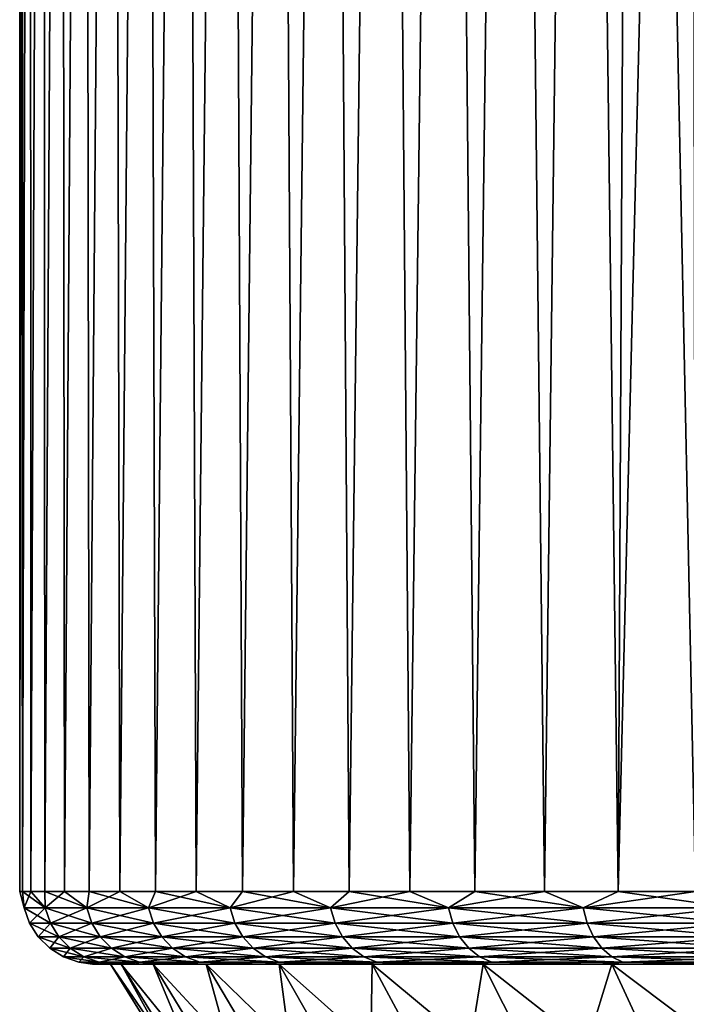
# Model space of a CAD drawing. Header units: metres. Extents: x -90 to 304, y -90 to 74.
# Tile 60 of 256: x -22.5 to -15.16, y -55.94 to -45.09. Entities that reach past the tile are written whole.
import ezdxf

# ---------------------------------------------------------------- set-up
doc = ezdxf.new("R2010")
doc.units = ezdxf.units.M
doc.layers.add('solid_21662050_350', color=7, linetype='CONTINUOUS')

msp = doc.modelspace()

# ---------------------------------------------------------------- linework, layer by layer
at = {"layer": 'solid_21662050_350'}
for points in [[(-15.909903, -54.700001, -15.909903), (-15.742629, -21.967022, -16.075436), (-15.107618, -21.863979, -16.673628)], [(-15.055439, -54.700001, -16.720758), (-15.909903, -54.700001, -15.909903), (-15.107618, -21.863979, -16.673628)], [(-15.055439, -54.700001, 16.720758), (-15.10769, -21.864016, 16.673563), (-15.743081, -21.967056, 16.074993)], [(-22.5, -54.700001), (-22.5, -22), (-22.471169, -22, -1.138692)], [(-22.469164, -54.700001, -1.177559), (-22.5, -54.700001), (-22.471169, -22, -1.138692)], [(-22.469164, -54.700001, 1.177559), (-22.471169, -22, 1.138692), (-22.5, -22)], [(-22.5, -54.700001), (-22.469164, -54.700001, 1.177559), (-22.5, -22)], [(-22.469164, -54.700001, -1.177559), (-22.471169, -22, -1.138692), (-22.384745, -22, -2.274466)], [(-22.469164, -54.700001, 1.177559), (-22.384745, -22, 2.274466), (-22.471169, -22, 1.138692)], [(-22.376743, -54.700001, -2.35189), (-22.469164, -54.700001, -1.177559), (-22.384745, -22, -2.274466)], [(-22.469164, -54.700001, 1.177559), (-22.376743, -54.700001, 2.35189), (-22.384745, -22, 2.274466)], [(-22.376743, -54.700001, -2.35189), (-22.384745, -22, -2.274466), (-22.240953, -22, -3.404411)], [(-22.376743, -54.700001, 2.35189), (-22.240953, -22, 3.404411), (-22.384745, -22, 2.274466)], [(-22.222988, -54.700001, -3.519775), (-22.376743, -54.700001, -2.35189), (-22.240953, -22, -3.404411)], [(-22.376743, -54.700001, 2.35189), (-22.222988, -54.700001, 3.519775), (-22.240953, -22, 3.404411)], [(-22.222988, -54.700001, -3.519775), (-22.240953, -22, -3.404411), (-22.040161, -22, -4.525631)], [(-22.222988, -54.700001, 3.519775), (-22.040161, -22, 4.525631), (-22.240953, -22, 3.404411)], [(-22.008322, -54.700001, -4.678013), (-22.222988, -54.700001, -3.519775), (-22.040161, -22, -4.525631)], [(-22.222988, -54.700001, 3.519775), (-22.008322, -54.700001, 4.678013), (-22.040161, -22, 4.525631)], [(-22.008322, -54.700001, -4.678013), (-22.040161, -22, -4.525631), (-21.782881, -22, -5.635252)], [(-22.008322, -54.700001, 4.678013), (-21.782881, -22, 5.635252), (-22.040161, -22, 4.525631)], [(-21.733332, -54.700001, -5.823429), (-22.008322, -54.700001, -4.678013), (-21.782881, -22, -5.635252)], [(-22.008322, -54.700001, 4.678013), (-21.733332, -54.700001, 5.823429), (-21.782881, -22, 5.635252)], [(-21.733332, -54.700001, -5.823429), (-21.782881, -22, -5.635252), (-21.469776, -22, -6.730431)], [(-21.733332, -54.700001, 5.823429), (-21.469776, -22, 6.730431), (-21.782881, -22, 5.635252)], [(-21.398771, -54.700001, -6.952882), (-21.733332, -54.700001, -5.823429), (-21.469776, -22, -6.730431)], [(-21.733332, -54.700001, 5.823429), (-21.398771, -54.700001, 6.952882), (-21.469776, -22, 6.730431)], [(-21.398771, -54.700001, -6.952882), (-21.469776, -22, -6.730431), (-21.101646, -22, -7.808361)], [(-21.398771, -54.700001, 6.952882), (-21.101646, -22, 7.808361), (-21.469776, -22, 6.730431)], [(-21.00556, -54.700001, -8.063279), (-21.398771, -54.700001, -6.952882), (-21.101646, -22, -7.808361)], [(-21.398771, -54.700001, 6.952882), (-21.00556, -54.700001, 8.063279), (-21.101646, -22, 7.808361)], [(-21.00556, -54.700001, -8.063279), (-21.101646, -22, -7.808361), (-20.679438, -22, -8.866279)], [(-21.00556, -54.700001, 8.063279), (-20.679438, -22, 8.866279), (-21.101646, -22, 7.808361)], [(-20.554773, -54.700001, -9.151574), (-21.00556, -54.700001, -8.063279), (-20.679438, -22, -8.866279)], [(-21.00556, -54.700001, 8.063279), (-20.554773, -54.700001, 9.151574), (-20.679438, -22, 8.866279)], [(-20.554773, -54.700001, -9.151574), (-20.679438, -22, -8.866279), (-20.204227, -22, -9.901473)], [(-20.554773, -54.700001, 9.151574), (-20.204227, -22, 9.901473), (-20.679438, -22, 8.866279)], [(-20.047647, -54.700001, -10.214787), (-20.554773, -54.700001, -9.151574), (-20.204227, -22, -9.901473)], [(-20.554773, -54.700001, 9.151574), (-20.047647, -54.700001, 10.214787), (-20.204227, -22, 9.901473)], [(-20.047647, -54.700001, -10.214787), (-20.204227, -22, -9.901473), (-19.677238, -22, -10.911291)], [(-20.047647, -54.700001, 10.214787), (-19.677238, -22, 10.911291), (-20.204227, -22, 9.901473)], [(-19.485571, -54.700001, -11.25), (-20.047647, -54.700001, -10.214787), (-19.677238, -22, -10.911291)], [(-20.047647, -54.700001, 10.214787), (-19.485571, -54.700001, 11.25), (-19.677238, -22, 10.911291)], [(-19.485571, -54.700001, -11.25), (-19.677238, -22, -10.911291), (-19.099819, -22, -11.893146)], [(-19.485571, -54.700001, 11.25), (-19.099819, -22, 11.893146), (-19.677238, -22, 10.911291)], [(-18.870089, -54.700001, -12.254378), (-19.485571, -54.700001, -11.25), (-19.099819, -22, -11.893146)], [(-19.485571, -54.700001, 11.25), (-18.870089, -54.700001, 12.254378), (-19.099819, -22, 11.893146)], [(-18.870089, -54.700001, -12.254378), (-19.099819, -22, -11.893146), (-18.47345, -22, -12.84452)], [(-18.870089, -54.700001, 12.254378), (-18.47345, -22, 12.84452), (-19.099819, -22, 11.893146)], [(-18.202883, -54.700001, -13.225168), (-18.870089, -54.700001, -12.254378), (-18.47345, -22, -12.84452)], [(-18.870089, -54.700001, 12.254378), (-18.202883, -54.700001, 13.225168), (-18.47345, -22, 12.84452)], [(-18.202883, -54.700001, -13.225168), (-18.47345, -22, -12.84452), (-17.799734, -22, -13.762975)], [(-18.202883, -54.700001, 13.225168), (-17.799734, -22, 13.762975), (-18.47345, -22, 12.84452)], [(-17.485785, -54.700001, -14.159709), (-18.202883, -54.700001, -13.225168), (-17.799734, -22, -13.762975)], [(-18.202883, -54.700001, 13.225168), (-17.485785, -54.700001, 14.159709), (-17.799734, -22, 13.762975)], [(-17.485785, -54.700001, -14.159709), (-17.799734, -22, -13.762975), (-17.0804, -22, -14.646157)], [(-17.485785, -54.700001, 14.159709), (-17.0804, -22, 14.646157), (-17.799734, -22, 13.762975)], [(-16.720758, -54.700001, -15.055439), (-17.485785, -54.700001, -14.159709), (-17.0804, -22, -14.646157)], [(-17.485785, -54.700001, 14.159709), (-16.720758, -54.700001, 15.055439), (-17.0804, -22, 14.646157)], [(-16.720758, -54.700001, -15.055439), (-17.0804, -22, -14.646157), (-16.317293, -22, -15.491803)], [(-16.720758, -54.700001, 15.055439), (-16.317293, -22, 15.491803), (-17.0804, -22, 14.646157)], [(-15.909903, -54.700001, -15.909903), (-16.720758, -54.700001, -15.055439), (-16.317293, -22, -15.491803)], [(-16.720758, -54.700001, 15.055439), (-15.909903, -54.700001, 15.909903), (-16.317293, -22, 15.491803)], [(-15.909903, -54.700001, -15.909903), (-16.317293, -22, -15.491803), (-15.742629, -21.967022, -16.075436)], [(-15.909903, -54.700001, 15.909903), (-15.743081, -21.967056, 16.074993), (-16.317293, -22, 15.491803)], [(-15.909903, -54.700001, 15.909903), (-15.055439, -54.700001, 16.720758), (-15.743081, -21.967056, 16.074993)], [(-22.45109, -54.878017, 1.13859), (-22.469164, -54.700001, 1.177559), (-22.5, -54.700001)], [(-22.45109, -54.878017, -1.13859), (-22.5, -54.700001), (-22.469164, -54.700001, -1.177559)], [(-22.45109, -54.878017, -1.13859), (-22.45109, -54.878017, 1.13859), (-22.5, -54.700001)], [(-22.220711, -54.878017, 3.404088), (-22.376743, -54.700001, 2.35189), (-22.469164, -54.700001, 1.177559)], [(-22.45109, -54.878017, 1.13859), (-22.220711, -54.878017, 3.404088), (-22.469164, -54.700001, 1.177559)], [(-22.45109, -54.878017, -1.13859), (-22.469164, -54.700001, -1.177559), (-22.376743, -54.700001, -2.35189)], [(-22.220711, -54.878017, -3.404088), (-22.45109, -54.878017, -1.13859), (-22.376743, -54.700001, -2.35189)], [(-22.220711, -54.878017, 3.404088), (-22.222988, -54.700001, 3.519775), (-22.376743, -54.700001, 2.35189)], [(-22.220711, -54.878017, -3.404088), (-22.376743, -54.700001, -2.35189), (-22.222988, -54.700001, -3.519775)], [(-21.762318, -54.878017, 5.634655), (-22.008322, -54.700001, 4.678013), (-22.222988, -54.700001, 3.519775)], [(-22.220711, -54.878017, 3.404088), (-21.762318, -54.878017, 5.634655), (-22.222988, -54.700001, 3.519775)], [(-22.220711, -54.878017, -3.404088), (-22.222988, -54.700001, -3.519775), (-22.008322, -54.700001, -4.678013)], [(-21.762318, -54.878017, -5.634655), (-22.220711, -54.878017, -3.404088), (-22.008322, -54.700001, -4.678013)], [(-21.762318, -54.878017, 5.634655), (-21.733332, -54.700001, 5.823429), (-22.008322, -54.700001, 4.678013)], [(-21.762318, -54.878017, -5.634655), (-22.008322, -54.700001, -4.678013), (-21.733332, -54.700001, -5.823429)], [(-21.762318, -54.878017, 5.634655), (-21.080614, -54.878017, 7.807402), (-21.733332, -54.700001, 5.823429)], [(-21.762318, -54.878017, -5.634655), (-21.733332, -54.700001, -5.823429), (-21.398771, -54.700001, -6.952882)], [(-21.080614, -54.878017, -7.807402), (-21.762318, -54.878017, -5.634655), (-21.398771, -54.700001, -6.952882)], [(-21.080614, -54.878017, 7.807402), (-21.398771, -54.700001, 6.952882), (-21.733332, -54.700001, 5.823429)], [(-21.080614, -54.878017, 7.807402), (-21.00556, -54.700001, 8.063279), (-21.398771, -54.700001, 6.952882)], [(-21.080614, -54.878017, -7.807402), (-21.398771, -54.700001, -6.952882), (-21.00556, -54.700001, -8.063279)], [(-21.080614, -54.878017, 7.807402), (-20.182594, -54.878017, 9.900035), (-21.00556, -54.700001, 8.063279)], [(-21.080614, -54.878017, -7.807402), (-21.00556, -54.700001, -8.063279), (-20.554773, -54.700001, -9.151574)], [(-20.182594, -54.878017, -9.900035), (-21.080614, -54.878017, -7.807402), (-20.554773, -54.700001, -9.151574)], [(-20.182594, -54.878017, 9.900035), (-20.554773, -54.700001, 9.151574), (-21.00556, -54.700001, 8.063279)], [(-20.182594, -54.878017, 9.900035), (-20.047647, -54.700001, 10.214787), (-20.554773, -54.700001, 9.151574)], [(-20.182594, -54.878017, -9.900035), (-20.554773, -54.700001, -9.151574), (-20.047647, -54.700001, -10.214787)], [(-20.182594, -54.878017, 9.900035), (-19.077475, -54.878017, 11.891081), (-20.047647, -54.700001, 10.214787)], [(-20.182594, -54.878017, -9.900035), (-20.047647, -54.700001, -10.214787), (-19.485571, -54.700001, -11.25)], [(-19.077475, -54.878017, -11.891081), (-20.182594, -54.878017, -9.900035), (-19.485571, -54.700001, -11.25)], [(-19.077475, -54.878017, 11.891081), (-19.485571, -54.700001, 11.25), (-20.047647, -54.700001, 10.214787)], [(-19.077475, -54.878017, 11.891081), (-18.870089, -54.700001, 12.254378), (-19.485571, -54.700001, 11.25)], [(-19.077475, -54.878017, -11.891081), (-19.485571, -54.700001, -11.25), (-18.870089, -54.700001, -12.254378)], [(-19.077475, -54.878017, 11.891081), (-17.776592, -54.878017, 13.760107), (-18.870089, -54.700001, 12.254378)], [(-19.077475, -54.878017, -11.891081), (-18.870089, -54.700001, -12.254378), (-18.202883, -54.700001, -13.225168)], [(-17.776592, -54.878017, -13.760107), (-19.077475, -54.878017, -11.891081), (-18.202883, -54.700001, -13.225168)], [(-17.776592, -54.878017, 13.760107), (-18.202883, -54.700001, 13.225168), (-18.870089, -54.700001, 12.254378)], [(-17.776592, -54.878017, 13.760107), (-17.485785, -54.700001, 14.159709), (-18.202883, -54.700001, 13.225168)], [(-17.776592, -54.878017, -13.760107), (-18.202883, -54.700001, -13.225168), (-17.485785, -54.700001, -14.159709)], [(-17.776592, -54.878017, 13.760107), (-16.293301, -54.878017, 15.487937), (-17.485785, -54.700001, 14.159709)], [(-17.776592, -54.878017, -13.760107), (-17.485785, -54.700001, -14.159709), (-16.720758, -54.700001, -15.055439)], [(-16.293301, -54.878017, -15.487937), (-17.776592, -54.878017, -13.760107), (-16.720758, -54.700001, -15.055439)], [(-16.293301, -54.878017, 15.487937), (-16.720758, -54.700001, 15.055439), (-17.485785, -54.700001, 14.159709)], [(-16.293301, -54.878017, 15.487937), (-15.909903, -54.700001, 15.909903), (-16.720758, -54.700001, 15.055439)], [(-16.293301, -54.878017, -15.487937), (-16.720758, -54.700001, -15.055439), (-15.909903, -54.700001, -15.909903)], [(-16.293301, -54.878017, 15.487937), (-14.642816, -54.878017, 17.056839), (-15.909903, -54.700001, 15.909903)], [(-16.293301, -54.878017, -15.487937), (-15.909903, -54.700001, -15.909903), (-15.055439, -54.700001, -16.720758)], [(-14.642816, -54.878017, -17.056839), (-16.293301, -54.878017, -15.487937), (-15.055439, -54.700001, -16.720758)], [(-14.642816, -54.878017, 17.056839), (-15.055439, -54.700001, 16.720758), (-15.909903, -54.700001, 15.909903)], [(-22.162149, -55.047268, 3.395116), (-22.220711, -54.878017, 3.404088), (-22.45109, -54.878017, 1.13859)], [(-22.39192, -55.047268, 1.13559), (-22.45109, -54.878017, 1.13859), (-22.45109, -54.878017, -1.13859)], [(-22.39192, -55.047268, 1.13559), (-22.162149, -55.047268, 3.395116), (-22.45109, -54.878017, 1.13859)], [(-22.39192, -55.047268, -1.13559), (-22.45109, -54.878017, -1.13859), (-22.220711, -54.878017, -3.404088)], [(-22.39192, -55.047268, -1.13559), (-22.39192, -55.047268, 1.13559), (-22.45109, -54.878017, -1.13859)], [(-22.162149, -55.047268, -3.395116), (-22.39192, -55.047268, -1.13559), (-22.220711, -54.878017, -3.404088)], [(-21.704964, -55.047268, 5.619804), (-21.762318, -54.878017, 5.634655), (-22.220711, -54.878017, 3.404088)], [(-22.162149, -55.047268, 3.395116), (-21.704964, -55.047268, 5.619804), (-22.220711, -54.878017, 3.404088)], [(-22.162149, -55.047268, -3.395116), (-22.220711, -54.878017, -3.404088), (-21.762318, -54.878017, -5.634655)], [(-21.704964, -55.047268, -5.619804), (-22.162149, -55.047268, -3.395116), (-21.762318, -54.878017, -5.634655)], [(-21.025057, -55.047268, 7.786826), (-21.080614, -54.878017, 7.807402), (-21.762318, -54.878017, 5.634655)], [(-21.704964, -55.047268, 5.619804), (-21.025057, -55.047268, 7.786826), (-21.762318, -54.878017, 5.634655)], [(-21.704964, -55.047268, -5.619804), (-21.762318, -54.878017, -5.634655), (-21.080614, -54.878017, -7.807402)], [(-21.025057, -55.047268, -7.786826), (-21.704964, -55.047268, -5.619804), (-21.080614, -54.878017, -7.807402)], [(-20.129404, -55.047268, 9.873944), (-20.182594, -54.878017, 9.900035), (-21.080614, -54.878017, 7.807402)], [(-21.025057, -55.047268, 7.786826), (-20.129404, -55.047268, 9.873944), (-21.080614, -54.878017, 7.807402)], [(-21.025057, -55.047268, -7.786826), (-21.080614, -54.878017, -7.807402), (-20.182594, -54.878017, -9.900035)], [(-20.129404, -55.047268, -9.873944), (-21.025057, -55.047268, -7.786826), (-20.182594, -54.878017, -9.900035)], [(-19.027195, -55.047268, 11.859742), (-19.077475, -54.878017, 11.891081), (-20.182594, -54.878017, 9.900035)], [(-20.129404, -55.047268, 9.873944), (-19.027195, -55.047268, 11.859742), (-20.182594, -54.878017, 9.900035)], [(-20.129404, -55.047268, -9.873944), (-20.182594, -54.878017, -9.900035), (-19.077475, -54.878017, -11.891081)], [(-19.027195, -55.047268, -11.859742), (-20.129404, -55.047268, -9.873944), (-19.077475, -54.878017, -11.891081)], [(-17.729744, -55.047268, 13.723843), (-17.776592, -54.878017, 13.760107), (-19.077475, -54.878017, 11.891081)], [(-19.027195, -55.047268, 11.859742), (-17.729744, -55.047268, 13.723843), (-19.077475, -54.878017, 11.891081)], [(-19.027195, -55.047268, -11.859742), (-19.077475, -54.878017, -11.891081), (-17.776592, -54.878017, -13.760107)], [(-17.729744, -55.047268, -13.723843), (-19.027195, -55.047268, -11.859742), (-17.776592, -54.878017, -13.760107)], [(-16.25036, -55.047268, 15.447119), (-16.293301, -54.878017, 15.487937), (-17.776592, -54.878017, 13.760107)], [(-17.729744, -55.047268, 13.723843), (-16.25036, -55.047268, 15.447119), (-17.776592, -54.878017, 13.760107)], [(-17.729744, -55.047268, -13.723843), (-17.776592, -54.878017, -13.760107), (-16.293301, -54.878017, -15.487937)], [(-16.25036, -55.047268, -15.447119), (-17.729744, -55.047268, -13.723843), (-16.293301, -54.878017, -15.487937)], [(-14.604225, -55.047268, 17.011887), (-14.642816, -54.878017, 17.056839), (-16.293301, -54.878017, 15.487937)], [(-16.25036, -55.047268, 15.447119), (-14.604225, -55.047268, 17.011887), (-16.293301, -54.878017, 15.487937)], [(-16.25036, -55.047268, -15.447119), (-16.293301, -54.878017, -15.487937), (-14.642816, -54.878017, -17.056839)], [(-14.604225, -55.047268, -17.011887), (-16.25036, -55.047268, -15.447119), (-14.642816, -54.878017, -17.056839)], [(-22.067793, -55.199074, 3.380662), (-22.162149, -55.047268, 3.395116), (-22.39192, -55.047268, 1.13559)], [(-22.296587, -55.199074, 1.130755), (-22.39192, -55.047268, 1.13559), (-22.39192, -55.047268, -1.13559)], [(-22.296587, -55.199074, 1.130755), (-22.067793, -55.199074, 3.380662), (-22.39192, -55.047268, 1.13559)], [(-22.296587, -55.199074, -1.130755), (-22.39192, -55.047268, -1.13559), (-22.162149, -55.047268, -3.395116)], [(-22.296587, -55.199074, -1.130755), (-22.296587, -55.199074, 1.130755), (-22.39192, -55.047268, -1.13559)], [(-22.067793, -55.199074, -3.380662), (-22.296587, -55.199074, -1.130755), (-22.162149, -55.047268, -3.395116)], [(-21.612555, -55.199074, 5.595878), (-21.704964, -55.047268, 5.619804), (-22.162149, -55.047268, 3.395116)], [(-22.067793, -55.199074, 3.380662), (-21.612555, -55.199074, 5.595878), (-22.162149, -55.047268, 3.395116)], [(-22.067793, -55.199074, -3.380662), (-22.162149, -55.047268, -3.395116), (-21.704964, -55.047268, -5.619804)], [(-21.612555, -55.199074, -5.595878), (-22.067793, -55.199074, -3.380662), (-21.704964, -55.047268, -5.619804)], [(-20.935543, -55.199074, 7.753674), (-21.025057, -55.047268, 7.786826), (-21.704964, -55.047268, 5.619804)], [(-21.612555, -55.199074, 5.595878), (-20.935543, -55.199074, 7.753674), (-21.704964, -55.047268, 5.619804)], [(-21.612555, -55.199074, -5.595878), (-21.704964, -55.047268, -5.619804), (-21.025057, -55.047268, -7.786826)], [(-20.935543, -55.199074, -7.753674), (-21.612555, -55.199074, -5.595878), (-21.025057, -55.047268, -7.786826)], [(-20.043703, -55.199074, 9.831905), (-20.129404, -55.047268, 9.873944), (-21.025057, -55.047268, 7.786826)], [(-20.935543, -55.199074, 7.753674), (-20.043703, -55.199074, 9.831905), (-21.025057, -55.047268, 7.786826)], [(-20.935543, -55.199074, -7.753674), (-21.025057, -55.047268, -7.786826), (-20.129404, -55.047268, -9.873944)], [(-20.043703, -55.199074, -9.831905), (-20.935543, -55.199074, -7.753674), (-20.129404, -55.047268, -9.873944)], [(-18.946188, -55.199074, 11.809249), (-19.027195, -55.047268, 11.859742), (-20.129404, -55.047268, 9.873944)], [(-20.043703, -55.199074, 9.831905), (-18.946188, -55.199074, 11.809249), (-20.129404, -55.047268, 9.873944)], [(-20.043703, -55.199074, -9.831905), (-20.129404, -55.047268, -9.873944), (-19.027195, -55.047268, -11.859742)], [(-18.946188, -55.199074, -11.809249), (-20.043703, -55.199074, -9.831905), (-19.027195, -55.047268, -11.859742)], [(-17.654259, -55.199074, 13.665414), (-17.729744, -55.047268, 13.723843), (-19.027195, -55.047268, 11.859742)], [(-18.946188, -55.199074, 11.809249), (-17.654259, -55.199074, 13.665414), (-19.027195, -55.047268, 11.859742)], [(-18.946188, -55.199074, -11.809249), (-19.027195, -55.047268, -11.859742), (-17.729744, -55.047268, -13.723843)], [(-17.654259, -55.199074, -13.665414), (-18.946188, -55.199074, -11.809249), (-17.729744, -55.047268, -13.723843)], [(-16.181173, -55.199074, 15.381352), (-16.25036, -55.047268, 15.447119), (-17.729744, -55.047268, 13.723843)], [(-17.654259, -55.199074, 13.665414), (-16.181173, -55.199074, 15.381352), (-17.729744, -55.047268, 13.723843)], [(-17.654259, -55.199074, -13.665414), (-17.729744, -55.047268, -13.723843), (-16.25036, -55.047268, -15.447119)], [(-16.181173, -55.199074, -15.381352), (-17.654259, -55.199074, -13.665414), (-16.25036, -55.047268, -15.447119)], [(-14.542048, -55.199074, 16.939459), (-14.604225, -55.047268, 17.011887), (-16.25036, -55.047268, 15.447119)], [(-16.181173, -55.199074, 15.381352), (-14.542048, -55.199074, 16.939459), (-16.25036, -55.047268, 15.447119)], [(-16.181173, -55.199074, -15.381352), (-16.25036, -55.047268, -15.447119), (-14.604225, -55.047268, -17.011887)], [(-14.542048, -55.199074, -16.939459), (-16.181173, -55.199074, -15.381352), (-14.604225, -55.047268, -17.011887)], [(-21.942387, -55.325802, 3.36145), (-22.067793, -55.199074, 3.380662), (-22.296587, -55.199074, 1.130755)], [(-22.16988, -55.325802, 1.124329), (-22.296587, -55.199074, 1.130755), (-22.296587, -55.199074, -1.130755)], [(-22.16988, -55.325802, 1.124329), (-21.942387, -55.325802, 3.36145), (-22.296587, -55.199074, 1.130755)], [(-22.16988, -55.325802, -1.124329), (-22.296587, -55.199074, -1.130755), (-22.067793, -55.199074, -3.380662)], [(-22.16988, -55.325802, -1.124329), (-22.16988, -55.325802, 1.124329), (-22.296587, -55.199074, -1.130755)], [(-21.942387, -55.325802, -3.36145), (-22.16988, -55.325802, -1.124329), (-22.067793, -55.199074, -3.380662)], [(-21.489735, -55.325802, 5.564078), (-21.612555, -55.199074, 5.595878), (-22.067793, -55.199074, 3.380662)], [(-21.942387, -55.325802, 3.36145), (-21.489735, -55.325802, 5.564078), (-22.067793, -55.199074, 3.380662)], [(-21.942387, -55.325802, -3.36145), (-22.067793, -55.199074, -3.380662), (-21.612555, -55.199074, -5.595878)], [(-21.489735, -55.325802, -5.564078), (-21.942387, -55.325802, -3.36145), (-21.612555, -55.199074, -5.595878)], [(-20.81657, -55.325802, 7.709611), (-20.935543, -55.199074, 7.753674), (-21.612555, -55.199074, 5.595878)], [(-21.489735, -55.325802, 5.564078), (-20.81657, -55.325802, 7.709611), (-21.612555, -55.199074, 5.595878)], [(-21.489735, -55.325802, -5.564078), (-21.612555, -55.199074, -5.595878), (-20.935543, -55.199074, -7.753674)], [(-20.81657, -55.325802, -7.709611), (-21.489735, -55.325802, -5.564078), (-20.935543, -55.199074, -7.753674)], [(-19.929798, -55.325802, 9.776032), (-20.043703, -55.199074, 9.831905), (-20.935543, -55.199074, 7.753674)], [(-20.81657, -55.325802, 7.709611), (-19.929798, -55.325802, 9.776032), (-20.935543, -55.199074, 7.753674)], [(-20.81657, -55.325802, -7.709611), (-20.935543, -55.199074, -7.753674), (-20.043703, -55.199074, -9.831905)], [(-19.929798, -55.325802, -9.776032), (-20.81657, -55.325802, -7.709611), (-20.043703, -55.199074, -9.831905)], [(-18.83852, -55.325802, 11.742139), (-18.946188, -55.199074, 11.809249), (-20.043703, -55.199074, 9.831905)], [(-19.929798, -55.325802, 9.776032), (-18.83852, -55.325802, 11.742139), (-20.043703, -55.199074, 9.831905)], [(-19.929798, -55.325802, -9.776032), (-20.043703, -55.199074, -9.831905), (-18.946188, -55.199074, -11.809249)], [(-18.83852, -55.325802, -11.742139), (-19.929798, -55.325802, -9.776032), (-18.946188, -55.199074, -11.809249)], [(-17.553932, -55.325802, 13.587755), (-17.654259, -55.199074, 13.665414), (-18.946188, -55.199074, 11.809249)], [(-18.83852, -55.325802, 11.742139), (-17.553932, -55.325802, 13.587755), (-18.946188, -55.199074, 11.809249)], [(-18.83852, -55.325802, -11.742139), (-18.946188, -55.199074, -11.809249), (-17.654259, -55.199074, -13.665414)], [(-17.553932, -55.325802, -13.587755), (-18.83852, -55.325802, -11.742139), (-17.654259, -55.199074, -13.665414)], [(-16.089218, -55.325802, 15.293943), (-16.181173, -55.199074, 15.381352), (-17.654259, -55.199074, 13.665414)], [(-17.553932, -55.325802, 13.587755), (-16.089218, -55.325802, 15.293943), (-17.654259, -55.199074, 13.665414)], [(-17.553932, -55.325802, -13.587755), (-17.654259, -55.199074, -13.665414), (-16.181173, -55.199074, -15.381352)], [(-16.089218, -55.325802, -15.293943), (-17.553932, -55.325802, -13.587755), (-16.181173, -55.199074, -15.381352)], [(-14.459408, -55.325802, 16.843195), (-14.542048, -55.199074, 16.939459), (-16.181173, -55.199074, 15.381352)], [(-16.089218, -55.325802, 15.293943), (-14.459408, -55.325802, 16.843195), (-16.181173, -55.199074, 15.381352)], [(-16.089218, -55.325802, -15.293943), (-16.181173, -55.199074, -15.381352), (-14.542048, -55.199074, -16.939459)], [(-14.459408, -55.325802, -16.843195), (-16.089218, -55.325802, -15.293943), (-14.542048, -55.199074, -16.939459)], [(-21.792227, -55.421085, 3.338446), (-21.942387, -55.325802, 3.36145), (-22.16988, -55.325802, 1.124329)], [(-22.018164, -55.421085, 1.116635), (-22.16988, -55.325802, 1.124329), (-22.16988, -55.325802, -1.124329)], [(-22.018164, -55.421085, 1.116635), (-21.792227, -55.421085, 3.338446), (-22.16988, -55.325802, 1.124329)], [(-22.018164, -55.421085, -1.116635), (-22.16988, -55.325802, -1.124329), (-21.942387, -55.325802, -3.36145)], [(-22.018164, -55.421085, -1.116635), (-22.018164, -55.421085, 1.116635), (-22.16988, -55.325802, -1.124329)], [(-21.792227, -55.421085, -3.338446), (-22.018164, -55.421085, -1.116635), (-21.942387, -55.325802, -3.36145)], [(-21.342674, -55.421085, 5.526001), (-21.489735, -55.325802, 5.564078), (-21.942387, -55.325802, 3.36145)], [(-21.792227, -55.421085, 3.338446), (-21.342674, -55.421085, 5.526001), (-21.942387, -55.325802, 3.36145)], [(-21.792227, -55.421085, -3.338446), (-21.942387, -55.325802, -3.36145), (-21.489735, -55.325802, -5.564078)], [(-21.342674, -55.421085, -5.526001), (-21.792227, -55.421085, -3.338446), (-21.489735, -55.325802, -5.564078)], [(-20.674114, -55.421085, 7.656851), (-20.81657, -55.325802, 7.709611), (-21.489735, -55.325802, 5.564078)], [(-21.342674, -55.421085, 5.526001), (-20.674114, -55.421085, 7.656851), (-21.489735, -55.325802, 5.564078)], [(-21.342674, -55.421085, -5.526001), (-21.489735, -55.325802, -5.564078), (-20.81657, -55.325802, -7.709611)], [(-20.674114, -55.421085, -7.656851), (-21.342674, -55.421085, -5.526001), (-20.81657, -55.325802, -7.709611)], [(-19.793411, -55.421085, 9.709132), (-19.929798, -55.325802, 9.776032), (-20.81657, -55.325802, 7.709611)], [(-20.674114, -55.421085, 7.656851), (-19.793411, -55.421085, 9.709132), (-20.81657, -55.325802, 7.709611)], [(-20.674114, -55.421085, -7.656851), (-20.81657, -55.325802, -7.709611), (-19.929798, -55.325802, -9.776032)], [(-19.793411, -55.421085, -9.709132), (-20.674114, -55.421085, -7.656851), (-19.929798, -55.325802, -9.776032)], [(-18.709602, -55.421085, 11.661784), (-18.83852, -55.325802, 11.742139), (-19.929798, -55.325802, 9.776032)], [(-19.793411, -55.421085, 9.709132), (-18.709602, -55.421085, 11.661784), (-19.929798, -55.325802, 9.776032)], [(-19.793411, -55.421085, -9.709132), (-19.929798, -55.325802, -9.776032), (-18.83852, -55.325802, -11.742139)], [(-18.709602, -55.421085, -11.661784), (-19.793411, -55.421085, -9.709132), (-18.83852, -55.325802, -11.742139)], [(-17.433805, -55.421085, 13.49477), (-17.553932, -55.325802, 13.587755), (-18.83852, -55.325802, 11.742139)], [(-18.709602, -55.421085, 11.661784), (-17.433805, -55.421085, 13.49477), (-18.83852, -55.325802, 11.742139)], [(-18.709602, -55.421085, -11.661784), (-18.83852, -55.325802, -11.742139), (-17.553932, -55.325802, -13.587755)], [(-17.433805, -55.421085, -13.49477), (-18.709602, -55.421085, -11.661784), (-17.553932, -55.325802, -13.587755)], [(-15.979115, -55.421085, 15.189281), (-16.089218, -55.325802, 15.293943), (-17.553932, -55.325802, 13.587755)], [(-17.433805, -55.421085, 13.49477), (-15.979115, -55.421085, 15.189281), (-17.553932, -55.325802, 13.587755)], [(-17.433805, -55.421085, -13.49477), (-17.553932, -55.325802, -13.587755), (-16.089218, -55.325802, -15.293943)], [(-15.979115, -55.421085, -15.189281), (-17.433805, -55.421085, -13.49477), (-16.089218, -55.325802, -15.293943)], [(-14.360457, -55.421085, 16.72793), (-14.459408, -55.325802, 16.843195), (-16.089218, -55.325802, 15.293943)], [(-15.979115, -55.421085, 15.189281), (-14.360457, -55.421085, 16.72793), (-16.089218, -55.325802, 15.293943)], [(-15.979115, -55.421085, -15.189281), (-16.089218, -55.325802, -15.293943), (-14.459408, -55.325802, -16.843195)], [(-14.360457, -55.421085, -16.72793), (-15.979115, -55.421085, -15.189281), (-14.459408, -55.325802, -16.843195)], [(-22.018164, -55.421085, -1.116635), (-21.849062, -55.480141, -1.108059), (-21.849062, -55.480141, 1.108059)], [(-21.792227, -55.421085, -3.338446), (-21.849062, -55.480141, -1.108059), (-22.018164, -55.421085, -1.116635)], [(-22.018164, -55.421085, 1.116635), (-21.849062, -55.480141, 1.108059), (-21.624861, -55.480141, 3.312807)], [(-22.018164, -55.421085, -1.116635), (-21.849062, -55.480141, 1.108059), (-22.018164, -55.421085, 1.116635)], [(-22.018164, -55.421085, 1.116635), (-21.624861, -55.480141, 3.312807), (-21.792227, -55.421085, 3.338446)], [(-21.792227, -55.421085, -3.338446), (-21.624861, -55.480141, -3.312807), (-21.849062, -55.480141, -1.108059)], [(-21.342674, -55.421085, -5.526001), (-21.624861, -55.480141, -3.312807), (-21.792227, -55.421085, -3.338446)], [(-21.792227, -55.421085, 3.338446), (-21.624861, -55.480141, 3.312807), (-21.178761, -55.480141, 5.483561)], [(-21.792227, -55.421085, 3.338446), (-21.178761, -55.480141, 5.483561), (-21.342674, -55.421085, 5.526001)], [(-21.342674, -55.421085, -5.526001), (-21.178761, -55.480141, -5.483561), (-21.624861, -55.480141, -3.312807)], [(-20.674114, -55.421085, -7.656851), (-21.178761, -55.480141, -5.483561), (-21.342674, -55.421085, -5.526001)], [(-21.342674, -55.421085, 5.526001), (-21.178761, -55.480141, 5.483561), (-20.515337, -55.480141, 7.598046)], [(-21.342674, -55.421085, 5.526001), (-20.515337, -55.480141, 7.598046), (-20.674114, -55.421085, 7.656851)], [(-20.674114, -55.421085, -7.656851), (-20.515337, -55.480141, -7.598046), (-21.178761, -55.480141, -5.483561)], [(-19.793411, -55.421085, -9.709132), (-20.515337, -55.480141, -7.598046), (-20.674114, -55.421085, -7.656851)], [(-20.674114, -55.421085, 7.656851), (-20.515337, -55.480141, 7.598046), (-19.641397, -55.480141, 9.634565)], [(-20.674114, -55.421085, 7.656851), (-19.641397, -55.480141, 9.634565), (-19.793411, -55.421085, 9.709132)], [(-19.793411, -55.421085, -9.709132), (-19.641397, -55.480141, -9.634565), (-20.515337, -55.480141, -7.598046)], [(-18.709602, -55.421085, -11.661784), (-19.641397, -55.480141, -9.634565), (-19.793411, -55.421085, -9.709132)], [(-19.793411, -55.421085, 9.709132), (-19.641397, -55.480141, 9.634565), (-18.56591, -55.480141, 11.572221)], [(-19.793411, -55.421085, 9.709132), (-18.56591, -55.480141, 11.572221), (-18.709602, -55.421085, 11.661784)], [(-18.709602, -55.421085, -11.661784), (-18.56591, -55.480141, -11.572221), (-19.641397, -55.480141, -9.634565)], [(-17.433805, -55.421085, -13.49477), (-18.56591, -55.480141, -11.572221), (-18.709602, -55.421085, -11.661784)], [(-18.709602, -55.421085, 11.661784), (-18.56591, -55.480141, 11.572221), (-17.299913, -55.480141, 13.391129)], [(-18.709602, -55.421085, 11.661784), (-17.299913, -55.480141, 13.391129), (-17.433805, -55.421085, 13.49477)], [(-17.433805, -55.421085, -13.49477), (-17.299913, -55.480141, -13.391129), (-18.56591, -55.480141, -11.572221)], [(-15.979115, -55.421085, -15.189281), (-17.299913, -55.480141, -13.391129), (-17.433805, -55.421085, -13.49477)], [(-17.433805, -55.421085, 13.49477), (-17.299913, -55.480141, 13.391129), (-15.856395, -55.480141, 15.072627)], [(-17.433805, -55.421085, 13.49477), (-15.856395, -55.480141, 15.072627), (-15.979115, -55.421085, 15.189281)], [(-15.979115, -55.421085, -15.189281), (-15.856395, -55.480141, -15.072627), (-17.299913, -55.480141, -13.391129)], [(-14.360457, -55.421085, -16.72793), (-15.856395, -55.480141, -15.072627), (-15.979115, -55.421085, -15.189281)], [(-15.979115, -55.421085, 15.189281), (-15.856395, -55.480141, 15.072627), (-14.250168, -55.480141, 16.599459)], [(-15.979115, -55.421085, 15.189281), (-14.250168, -55.480141, 16.599459), (-14.360457, -55.421085, 16.72793)], [(-14.360457, -55.421085, -16.72793), (-14.250168, -55.480141, -16.599459), (-15.856395, -55.480141, -15.072627)], [(-21.849062, -55.480141, -1.108059), (-21.670223, -55.5, -1.136406), (-21.700001, -55.5, -0.000001)], [(-21.849062, -55.480141, -1.108059), (-21.624861, -55.480141, -3.312807), (-21.670223, -55.5, -1.136406)], [(-21.849062, -55.480141, 1.108059), (-21.700001, -55.5, -0.000001), (-21.670223, -55.5, 1.136404)], [(-21.849062, -55.480141, 1.108059), (-21.849062, -55.480141, -1.108059), (-21.700001, -55.5, -0.000001)], [(-21.849062, -55.480141, 1.108059), (-21.670223, -55.5, 1.136404), (-21.580975, -55.5, 2.269697)], [(-21.624861, -55.480141, 3.312807), (-21.849062, -55.480141, 1.108059), (-21.580975, -55.5, 2.269697)], [(-21.670223, -55.5, 1.136404), (-21.700001, -55.5, -0.000001), (-21.670223, -55.5, -1.136406)], [(-21.624861, -55.480141, -3.312807), (-21.580975, -55.5, -2.269699), (-21.670223, -55.5, -1.136406)], [(-21.670223, -55.5, 1.136404), (-21.670223, -55.5, -1.136406), (-21.580975, -55.5, -2.269699)], [(-21.580975, -55.5, 2.269697), (-21.670223, -55.5, 1.136404), (-21.580975, -55.5, -2.269699)], [(-21.624861, -55.480141, -3.312807), (-21.432497, -55.5, -3.396765), (-21.580975, -55.5, -2.269699)], [(-21.624861, -55.480141, -3.312807), (-21.178761, -55.480141, -5.483561), (-21.432497, -55.5, -3.396765)], [(-21.624861, -55.480141, 3.312807), (-21.580975, -55.5, 2.269697), (-21.432499, -55.5, 3.396764)], [(-21.624861, -55.480141, 3.312807), (-21.432499, -55.5, 3.396764), (-21.225201, -55.5, 4.514509)], [(-21.178761, -55.480141, 5.483561), (-21.624861, -55.480141, 3.312807), (-21.225201, -55.5, 4.514509)], [(-21.580975, -55.5, 2.269697), (-21.580975, -55.5, -2.269699), (-21.432497, -55.5, -3.396765)], [(-21.499998, -55.5), (-21.580975, -55.5, 2.269697), (-21.432497, -55.5, -3.396765)], [(-21.499998, -55.5), (-21.432499, -55.5, 3.396764), (-21.580975, -55.5, 2.269697)], [(-21.382215, -55.5, -2.247391), (-21.499998, -55.5), (-21.432497, -55.5, -3.396765)], [(-21.499998, -55.5), (-21.382215, -55.5, 2.247391), (-21.432499, -55.5, 3.396764)], [(-20.299725, -57.25, 2.133619), (-21.382215, -55.5, 2.247391), (-21.499998, -55.5)], [(-20.411543, -57.25), (-21.499998, -55.5), (-21.382215, -55.5, -2.247391)], [(-20.411543, -57.25), (-20.299725, -57.25, 2.133619), (-21.499998, -55.5)], [(-21.382215, -55.5, 2.247391), (-21.225201, -55.5, 4.514509), (-21.432499, -55.5, 3.396764)], [(-21.178761, -55.480141, -5.483561), (-21.225201, -55.5, -4.514511), (-21.432497, -55.5, -3.396765)], [(-21.382215, -55.5, -2.247391), (-21.432497, -55.5, -3.396765), (-21.225201, -55.5, -4.514511)], [(-21.030165, -55.5, -4.470138), (-21.382215, -55.5, -2.247391), (-21.225201, -55.5, -4.514511)], [(-21.382215, -55.5, 2.247391), (-21.030165, -55.5, 4.470138), (-21.225201, -55.5, 4.514509)], [(-19.965502, -57.25, 4.243809), (-21.030165, -55.5, 4.470138), (-21.382215, -55.5, 2.247391)], [(-20.299725, -57.25, 2.133619), (-19.965502, -57.25, 4.243809), (-21.382215, -55.5, 2.247391)], [(-20.299725, -57.25, -2.133619), (-21.382215, -55.5, -2.247391), (-21.030165, -55.5, -4.470138)], [(-20.299725, -57.25, -2.133619), (-20.411543, -57.25), (-21.382215, -55.5, -2.247391)], [(-21.178761, -55.480141, -5.483561), (-20.959652, -55.5, -5.619873), (-21.225201, -55.5, -4.514511)], [(-21.178761, -55.480141, 5.483561), (-21.225201, -55.5, 4.514509), (-20.959652, -55.5, 5.619871)], [(-21.030165, -55.5, -4.470138), (-21.225201, -55.5, -4.514511), (-20.959652, -55.5, -5.619873)], [(-21.030165, -55.5, 4.470138), (-20.959652, -55.5, 5.619871), (-21.225201, -55.5, 4.514509)], [(-21.178761, -55.480141, -5.483561), (-20.515337, -55.480141, -7.598046), (-20.959652, -55.5, -5.619873)], [(-21.178761, -55.480141, 5.483561), (-20.959652, -55.5, 5.619871), (-20.63658, -55.5, 6.709809)], [(-20.515337, -55.480141, 7.598046), (-21.178761, -55.480141, 5.483561), (-20.63658, -55.5, 6.709809)], [(-21.030165, -55.5, -4.470138), (-20.959652, -55.5, -5.619873), (-20.63658, -55.5, -6.70981)], [(-20.447716, -55.5, -6.643866), (-21.030165, -55.5, -4.470138), (-20.63658, -55.5, -6.70981)], [(-21.030165, -55.5, 4.470138), (-20.447716, -55.5, 6.643866), (-20.959652, -55.5, 5.619871)], [(-19.412542, -57.25, 6.307482), (-20.447716, -55.5, 6.643866), (-21.030165, -55.5, 4.470138)], [(-19.965502, -57.25, 4.243809), (-19.412542, -57.25, 6.307482), (-21.030165, -55.5, 4.470138)], [(-19.965502, -57.25, -4.243809), (-21.030165, -55.5, -4.470138), (-20.447716, -55.5, -6.643866)], [(-19.965502, -57.25, -4.243809), (-20.299725, -57.25, -2.133619), (-21.030165, -55.5, -4.470138)], [(-20.515337, -55.480141, -7.598046), (-20.63658, -55.5, -6.70981), (-20.959652, -55.5, -5.619873)], [(-20.447716, -55.5, 6.643866), (-20.63658, -55.5, 6.709809), (-20.959652, -55.5, 5.619871)], [(-20.515337, -55.480141, -7.598046), (-19.821573, -55.5, -8.831487), (-20.63658, -55.5, -6.70981)], [(-20.515337, -55.480141, 7.598046), (-20.63658, -55.5, 6.709809), (-19.821573, -55.5, 8.831486)], [(-20.447716, -55.5, -6.643866), (-20.63658, -55.5, -6.70981), (-19.821573, -55.5, -8.831487)], [(-20.447716, -55.5, 6.643866), (-19.821573, -55.5, 8.831486), (-20.63658, -55.5, 6.709809)], [(-20.515337, -55.480141, -7.598046), (-19.641397, -55.480141, -9.634565), (-19.821573, -55.5, -8.831487)], [(-19.641397, -55.480141, 9.634565), (-20.515337, -55.480141, 7.598046), (-19.821573, -55.5, 8.831486)], [(-19.641241, -55.5, -8.744803), (-20.447716, -55.5, -6.643866), (-19.821573, -55.5, -8.831487)], [(-20.447716, -55.5, 6.643866), (-19.641241, -55.5, 8.744803), (-19.821573, -55.5, 8.831486)], [(-18.646877, -57.25, 8.302112), (-19.641241, -55.5, 8.744803), (-20.447716, -55.5, 6.643866)], [(-19.412542, -57.25, 6.307482), (-18.646877, -57.25, 8.302112), (-20.447716, -55.5, 6.643866)], [(-19.412542, -57.25, -6.307482), (-20.447716, -55.5, -6.643866), (-19.641241, -55.5, -8.744803)], [(-19.412542, -57.25, -6.307482), (-19.965502, -57.25, -4.243809), (-20.447716, -55.5, -6.643866)], [(-19.641397, -55.480141, -9.634565), (-19.331869, -55.5, -9.857418), (-19.821573, -55.5, -8.831487)], [(-19.641397, -55.480141, 9.634565), (-19.821573, -55.5, 8.831486), (-19.331871, -55.5, 9.857417)], [(-19.641241, -55.5, -8.744803), (-19.821573, -55.5, -8.831487), (-19.331869, -55.5, -9.857418)], [(-19.641241, -55.5, 8.744803), (-19.331871, -55.5, 9.857417), (-19.821573, -55.5, 8.831486)], [(-19.641397, -55.480141, -9.634565), (-18.56591, -55.480141, -11.572221), (-19.331869, -55.5, -9.857418)], [(-19.641397, -55.480141, 9.634565), (-19.331871, -55.5, 9.857417), (-18.789106, -55.5, 10.856307)], [(-18.56591, -55.480141, 11.572221), (-19.641397, -55.480141, 9.634565), (-18.789106, -55.5, 10.856307)], [(-19.641241, -55.5, -8.744803), (-19.331869, -55.5, -9.857418), (-18.789104, -55.5, -10.856308)], [(-18.619558, -55.5, -10.749973), (-19.641241, -55.5, -8.744803), (-18.789104, -55.5, -10.856308)], [(-19.641241, -55.5, 8.744803), (-18.619558, -55.5, 10.749973), (-19.331871, -55.5, 9.857417)], [(-17.676903, -57.25, 10.205794), (-18.619558, -55.5, 10.749973), (-19.641241, -55.5, 8.744803)], [(-18.646877, -57.25, 8.302112), (-17.676903, -57.25, 10.205794), (-19.641241, -55.5, 8.744803)], [(-18.646877, -57.25, -8.302112), (-19.641241, -55.5, -8.744803), (-18.619558, -55.5, -10.749973)], [(-18.646877, -57.25, -8.302112), (-19.412542, -57.25, -6.307482), (-19.641241, -55.5, -8.744803)], [(-18.619558, -55.5, 10.749973), (-18.789106, -55.5, 10.856307), (-19.331871, -55.5, 9.857417)], [(-18.56591, -55.480141, -11.572221), (-18.789104, -55.5, -10.856308), (-19.331869, -55.5, -9.857418)], [(-18.56591, -55.480141, 11.572221), (-18.789106, -55.5, 10.856307), (-18.194763, -55.5, 11.825416)], [(-18.619558, -55.5, 10.749973), (-18.194763, -55.5, 11.825416), (-18.789106, -55.5, 10.856307)], [(-18.56591, -55.480141, -11.572221), (-18.194761, -55.5, -11.825418), (-18.789104, -55.5, -10.856308)], [(-18.619558, -55.5, -10.749973), (-18.789104, -55.5, -10.856308), (-18.194761, -55.5, -11.825418)], [(-17.676903, -57.25, -10.205794), (-18.646877, -57.25, -8.302112), (-18.619558, -55.5, -10.749973)], [(-18.619558, -55.5, -10.749973), (-18.194761, -55.5, -11.825418), (-17.550482, -55.5, -12.76207)], [(-17.393864, -55.5, -12.637382), (-18.619558, -55.5, -10.749973), (-17.550482, -55.5, -12.76207)], [(-18.619558, -55.5, 10.749973), (-17.393864, -55.5, 12.637382), (-18.194763, -55.5, 11.825416)], [(-16.513271, -57.25, 11.997625), (-17.393864, -55.5, 12.637382), (-18.619558, -55.5, 10.749973)], [(-17.676903, -57.25, 10.205794), (-16.513271, -57.25, 11.997625), (-18.619558, -55.5, 10.749973)], [(-17.676903, -57.25, -10.205794), (-18.619558, -55.5, -10.749973), (-17.393864, -55.5, -12.637382)], [(-18.56591, -55.480141, -11.572221), (-17.299913, -55.480141, -13.391129), (-18.194761, -55.5, -11.825418)], [(-18.56591, -55.480141, 11.572221), (-18.194763, -55.5, 11.825416), (-17.550484, -55.5, 12.762069)], [(-17.299913, -55.480141, 13.391129), (-18.56591, -55.480141, 11.572221), (-17.550484, -55.5, 12.762069)], [(-17.393864, -55.5, 12.637382), (-17.550484, -55.5, 12.762069), (-18.194763, -55.5, 11.825416)], [(-17.299913, -55.480141, -13.391129), (-17.550482, -55.5, -12.76207), (-18.194761, -55.5, -11.825418)], [(-16.513271, -57.25, -11.997625), (-17.676903, -57.25, -10.205794), (-17.393864, -55.5, -12.637382)], [(-17.299913, -55.480141, 13.391129), (-17.550484, -55.5, 12.762069), (-16.119411, -55.5, 14.527714)], [(-17.393864, -55.5, 12.637382), (-16.119411, -55.5, 14.527714), (-17.550484, -55.5, 12.762069)], [(-17.299913, -55.480141, -13.391129), (-16.11941, -55.5, -14.527716), (-17.550482, -55.5, -12.76207)], [(-17.393864, -55.5, -12.637382), (-17.550482, -55.5, -12.76207), (-16.11941, -55.5, -14.527716)], [(-15.977592, -55.5, -14.386329), (-17.393864, -55.5, -12.637382), (-16.11941, -55.5, -14.527716)], [(-17.393864, -55.5, 12.637382), (-15.977592, -55.5, 14.386329), (-16.119411, -55.5, 14.527714)], [(-15.168754, -57.25, 13.657968), (-15.977592, -55.5, 14.386329), (-17.393864, -55.5, 12.637382)], [(-16.513271, -57.25, 11.997625), (-15.168754, -57.25, 13.657968), (-17.393864, -55.5, 12.637382)], [(-16.513271, -57.25, -11.997625), (-17.393864, -55.5, -12.637382), (-15.977592, -55.5, -14.386329)], [(-17.299913, -55.480141, -13.391129), (-15.856395, -55.480141, -15.072627), (-16.11941, -55.5, -14.527716)], [(-15.856395, -55.480141, 15.072627), (-17.299913, -55.480141, 13.391129), (-16.119411, -55.5, 14.527714)], [(-15.168754, -57.25, -13.657968), (-16.513271, -57.25, -11.997625), (-15.977592, -55.5, -14.386329)], [(-15.856395, -55.480141, 15.072627), (-16.119411, -55.5, 14.527714), (-14.511524, -55.5, 16.133987)], [(-15.977592, -55.5, 14.386329), (-14.511524, -55.5, 16.133987), (-16.119411, -55.5, 14.527714)], [(-15.856395, -55.480141, -15.072627), (-14.511523, -55.5, -16.133987), (-16.11941, -55.5, -14.527716)], [(-15.977592, -55.5, -14.386329), (-16.11941, -55.5, -14.527716), (-14.511523, -55.5, -16.133987)], [(-14.38628, -55.5, -15.977638), (-15.977592, -55.5, -14.386329), (-14.511523, -55.5, -16.133987)], [(-15.977592, -55.5, 14.386329), (-14.38628, -55.5, 15.977638), (-14.511524, -55.5, 16.133987)], [(-13.658005, -57.25, 15.168718), (-14.38628, -55.5, 15.977638), (-15.977592, -55.5, 14.386329)], [(-15.168754, -57.25, 13.657968), (-13.658005, -57.25, 15.168718), (-15.977592, -55.5, 14.386329)], [(-15.168754, -57.25, -13.657968), (-15.977592, -55.5, -14.386329), (-14.38628, -55.5, -15.977638)], [(-15.856395, -55.480141, -15.072627), (-14.250168, -55.480141, -16.599459), (-14.511523, -55.5, -16.133987)], [(-14.250168, -55.480141, 16.599459), (-15.856395, -55.480141, 15.072627), (-14.511524, -55.5, 16.133987)], [(-13.658005, -57.25, -15.168718), (-15.168754, -57.25, -13.657968), (-14.38628, -55.5, -15.977638)]]:
    msp.add_3dface(points, dxfattribs=at)

doc.saveas('drawing.dxf')
